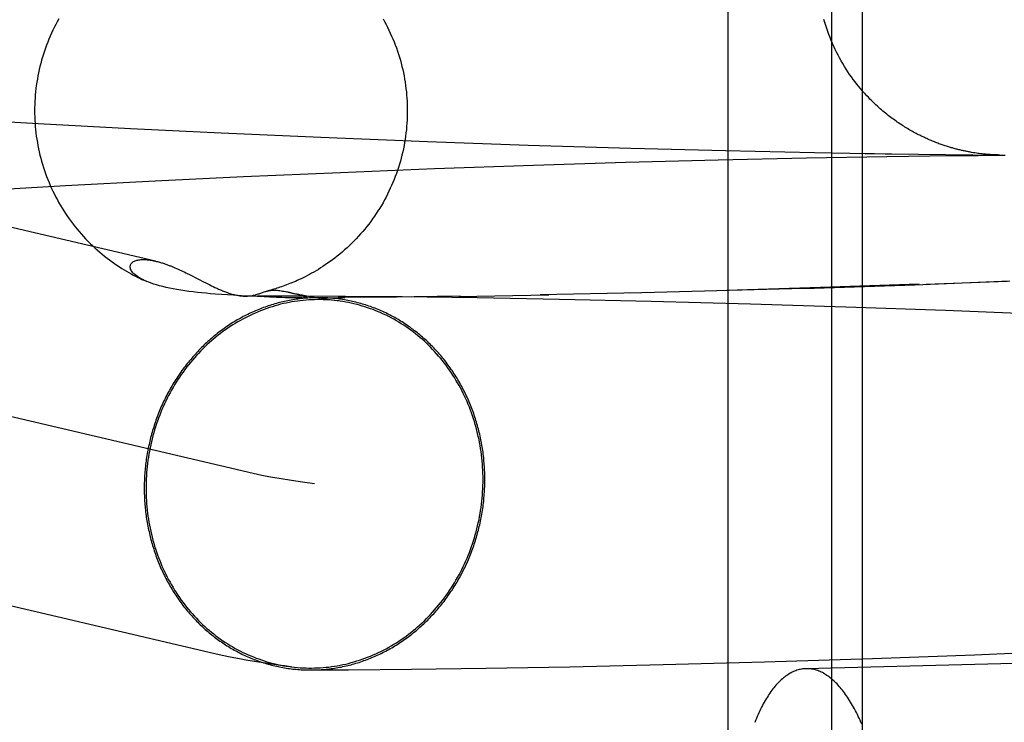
# Model space of a CAD drawing. Header units: inches. Extents: x 0 to 215, y 0 to 139.
# Tile 29 of 111: x 105.1534 to 105.2564, y 51.5381 to 51.6116. Entities that reach past the tile are written whole.
import ezdxf

# ---------------------------------------------------------------- set-up
doc = ezdxf.new("R2010")
doc.units = ezdxf.units.IN
doc.header["$LTSCALE"] = 11.804375
doc.header["$MEASUREMENT"] = 0
doc.linetypes.add('HIDDEN', pattern=[0.2, 0.1, -0.1])
doc.layers.add('DEFAULT_2', color=8, linetype='HIDDEN')

msp = doc.modelspace()

# ---------------------------------------------------------------- linework, layer by layer
at = {"layer": 'DEFAULT_2', "color": 8, "linetype": 'HIDDEN'}
for p, q in [((105.22748, 51.67428), (105.22748, 51.51803)), ((105.23832, 51.67428), (105.23832, 51.51803)), ((105.24155, 51.67428), (105.24155, 51.51803)), ((105.1676, 51.58634), (105.06597, 51.61014)), ((105.14683, 51.60122), (105.15532, 51.60072)), ((105.15532, 51.60072), (105.16497, 51.60021)), ((105.16497, 51.60021), (105.17447, 51.59975)), ((105.17447, 51.59975), (105.1849, 51.59929)), ((105.1849, 51.59929), (105.19605, 51.59885)), ((105.19605, 51.59885), (105.20659, 51.59848)), ((105.20659, 51.59848), (105.21733, 51.59815)), ((105.21733, 51.59815), (105.22722, 51.5979)), ((105.22722, 51.5979), (105.23655, 51.5977)), ((105.2168, 51.59667), (105.22647, 51.59693)), ((105.22647, 51.59693), (105.2357, 51.59714)), ((105.2357, 51.59714), (105.24412, 51.59729)), ((105.23655, 51.5977), (105.24025, 51.59763)), ((105.24025, 51.59763), (105.24184, 51.5976)), ((105.24184, 51.5976), (105.24281, 51.59759)), ((105.24281, 51.59759), (105.24395, 51.59757)), ((105.24395, 51.59757), (105.24459, 51.59756)), ((105.24412, 51.59729), (105.25087, 51.59738)), ((105.24459, 51.59756), (105.25595, 51.59743)), ((105.25087, 51.59738), (105.25185, 51.59739)), ((105.25185, 51.59739), (105.2527, 51.5974)), ((105.2527, 51.5974), (105.25328, 51.5974)), ((105.25332, 51.59766), (105.25316, 51.59768)), ((105.25328, 51.5974), (105.25367, 51.5974)), ((105.25348, 51.59763), (105.25332, 51.59766)), ((105.25364, 51.59761), (105.25348, 51.59763)), ((105.25379, 51.59759), (105.25364, 51.59761)), ((105.25367, 51.5974), (105.25391, 51.59741)), ((105.25394, 51.59757), (105.25379, 51.59759)), ((105.25391, 51.59741), (105.25413, 51.59741)), ((105.25409, 51.59755), (105.25394, 51.59757)), ((105.25423, 51.59754), (105.25409, 51.59755)), ((105.25413, 51.59741), (105.25433, 51.59741)), ((105.25436, 51.59752), (105.25423, 51.59754)), ((105.25433, 51.59741), (105.25452, 51.59741)), ((105.25449, 51.59751), (105.25436, 51.59752)), ((105.25461, 51.5975), (105.25449, 51.59751)), ((105.25452, 51.59741), (105.2547, 51.59741)), ((105.25472, 51.59749), (105.25461, 51.5975)), ((105.25483, 51.59748), (105.25472, 51.59749)), ((105.25493, 51.59748), (105.25483, 51.59748)), ((105.25502, 51.59747), (105.25493, 51.59748)), ((105.2551, 51.59746), (105.25502, 51.59747)), ((105.25522, 51.59746), (105.2551, 51.59746)), ((105.25532, 51.59745), (105.25522, 51.59746)), ((105.25541, 51.59745), (105.25532, 51.59745)), ((105.25552, 51.59744), (105.25541, 51.59745)), ((105.25561, 51.59744), (105.25552, 51.59744)), ((105.25571, 51.59744), (105.25561, 51.59744)), ((105.2558, 51.59743), (105.25573, 51.59744)), ((105.25588, 51.59743), (105.25582, 51.59743)), ((105.25594, 51.59743), (105.25589, 51.59743)), ((105.25599, 51.59742), (105.25606, 51.59742)), ((105.25606, 51.59742), (105.25649, 51.59743)), ((105.18696, 51.59562), (105.19677, 51.59601)), ((105.19677, 51.59601), (105.20714, 51.59637)), ((105.20714, 51.59637), (105.2168, 51.59667)), ((105.16755, 51.59473), (105.17679, 51.59517)), ((105.17679, 51.59517), (105.18696, 51.59562)), ((105.1778, 51.56413), (105.04841, 51.59443)), ((105.14998, 51.59376), (105.15819, 51.59423)), ((105.15819, 51.59423), (105.16755, 51.59473)), ((105.16948, 51.5857), (105.16963, 51.58564)), ((105.16963, 51.58564), (105.16977, 51.58558)), ((105.16977, 51.58558), (105.1699, 51.58552)), ((105.1699, 51.58552), (105.17003, 51.58546)), ((105.17003, 51.58546), (105.17016, 51.5854)), ((105.17016, 51.5854), (105.17028, 51.58535)), ((105.17028, 51.58535), (105.1704, 51.58529)), ((105.1704, 51.58529), (105.17058, 51.58521)), ((105.17058, 51.58521), (105.17075, 51.58512)), ((105.17075, 51.58512), (105.17092, 51.58504)), ((105.17092, 51.58504), (105.17114, 51.58493)), ((105.17114, 51.58493), (105.17141, 51.58479)), ((105.17141, 51.58479), (105.17181, 51.58459)), ((105.17255, 51.58421), (105.17291, 51.58403)), ((105.17291, 51.58403), (105.17313, 51.58391)), ((105.17313, 51.58391), (105.17329, 51.58384)), ((105.17329, 51.58384), (105.17346, 51.58375)), ((105.17346, 51.58375), (105.17363, 51.58367)), ((105.17363, 51.58367), (105.17381, 51.58359)), ((105.23545, 51.58348), (105.21718, 51.583)), ((105.23718, 51.58356), (105.22738, 51.58327)), ((105.23545, 51.58348), (105.24704, 51.58386)), ((105.24749, 51.58391), (105.23718, 51.58356)), ((105.24704, 51.58386), (105.25697, 51.58428)), ((105.24823, 51.58391), (105.2567, 51.58423)), ((105.1745, 51.58284), (105.17382, 51.58289)), ((105.17514, 51.5828), (105.1745, 51.58284)), ((105.17575, 51.58276), (105.17514, 51.5828)), ((105.1766, 51.58271), (105.17575, 51.58276)), ((105.17735, 51.58266), (105.1766, 51.58271)), ((105.17712, 51.58268), (105.17825, 51.58269)), ((105.17822, 51.58262), (105.17735, 51.58266)), ((105.17895, 51.58259), (105.17822, 51.58262)), ((105.17825, 51.58269), (105.18008, 51.58269)), ((105.17957, 51.58256), (105.17895, 51.58259)), ((105.18024, 51.58254), (105.17957, 51.58256)), ((105.18008, 51.58269), (105.18306, 51.58269)), ((105.1808, 51.58252), (105.18024, 51.58254)), ((105.18117, 51.58251), (105.1808, 51.58252)), ((105.18149, 51.58251), (105.18117, 51.58251)), ((105.18229, 51.58289), (105.18133, 51.58312)), ((105.18142, 51.5831), (105.18178, 51.58301)), ((105.18175, 51.5825), (105.18149, 51.58251)), ((105.18198, 51.5825), (105.18175, 51.5825)), ((105.18217, 51.5825), (105.18198, 51.5825)), ((105.18233, 51.5825), (105.18217, 51.5825)), ((105.18226, 51.5829), (105.18279, 51.58277)), ((105.18233, 51.5825), (105.1874, 51.58252)), ((105.18254, 51.5825), (105.18243, 51.5825)), ((105.18264, 51.5825), (105.18254, 51.5825)), ((105.18273, 51.5825), (105.18264, 51.5825)), ((105.18279, 51.5825), (105.18273, 51.5825)), ((105.18285, 51.58251), (105.18279, 51.5825)), ((105.18291, 51.58251), (105.18285, 51.58251)), ((105.18294, 51.58251), (105.18292, 51.58251)), ((105.18298, 51.58251), (105.18296, 51.58251)), ((105.18302, 51.58251), (105.183, 51.58251)), ((105.18305, 51.58251), (105.18304, 51.58251)), ((105.18306, 51.58269), (105.18746, 51.58268)), ((105.18399, 51.58257), (105.18359, 51.58264)), ((105.18443, 51.5825), (105.18399, 51.58257)), ((105.18493, 51.58242), (105.18443, 51.5825)), ((105.18548, 51.58234), (105.18493, 51.58242)), ((105.19279, 51.58256), (105.18671, 51.58252)), ((105.18746, 51.58268), (105.19341, 51.58262)), ((105.19949, 51.58266), (105.19223, 51.58257)), ((105.19341, 51.58262), (105.20125, 51.58252)), ((105.19934, 51.58265), (105.20875, 51.5828)), ((105.20125, 51.58252), (105.20987, 51.58236)), ((105.21834, 51.58301), (105.20784, 51.5828)), ((105.18608, 51.58226), (105.18548, 51.58234)), ((105.20987, 51.58236), (105.21944, 51.58215)), ((105.21944, 51.58215), (105.22984, 51.58187)), ((105.22984, 51.58187), (105.23981, 51.58156)), ((105.23981, 51.58156), (105.25025, 51.58119)), ((105.25025, 51.58119), (105.25984, 51.5808)), ((105.17381, 51.54525), (105.04401, 51.57565)), ((105.25327, 51.54516), (105.26429, 51.54561)), ((105.22071, 51.54413), (105.23131, 51.54442)), ((105.23131, 51.54442), (105.2426, 51.54478)), ((105.2426, 51.54478), (105.25327, 51.54516)), ((105.18386, 51.54357), (105.18777, 51.54359)), ((105.18777, 51.54359), (105.19439, 51.54365)), ((105.19439, 51.54365), (105.20215, 51.54375)), ((105.20215, 51.54375), (105.21096, 51.54391)), ((105.21096, 51.54391), (105.22071, 51.54413))]:
    msp.add_line(p, q, dxfattribs=at)
for points in [[(105.15748, 51.61167), (105.15731, 51.61138), (105.15716, 51.61108), (105.157, 51.61078), (105.15685, 51.61048), (105.15671, 51.61018), (105.15658, 51.60987), (105.15644, 51.60956), (105.15632, 51.60925), (105.1562, 51.60894), (105.15608, 51.60862), (105.15597, 51.60831), (105.15586, 51.60799), (105.15577, 51.60767), (105.15567, 51.60734), (105.15558, 51.60702), (105.1555, 51.60669), (105.15542, 51.60637), (105.15535, 51.60604), (105.15529, 51.60571), (105.15523, 51.60538), (105.15517, 51.60505), (105.15512, 51.60472), (105.15508, 51.60439), (105.15504, 51.60405), (105.15501, 51.60372), (105.15499, 51.60338), (105.15497, 51.60305), (105.15495, 51.60271), (105.15494, 51.60238), (105.15494, 51.60207)], [(105.1914, 51.61168), (105.19156, 51.61139), (105.19172, 51.61109), (105.19187, 51.61079), (105.19202, 51.61049), (105.19216, 51.61019), (105.1923, 51.60988), (105.19243, 51.60957), (105.19256, 51.60926), (105.19268, 51.60895), (105.1928, 51.60863), (105.19291, 51.60831), (105.19302, 51.608), (105.19312, 51.60767), (105.19321, 51.60735), (105.1933, 51.60703), (105.19338, 51.6067), (105.19346, 51.60637), (105.19353, 51.60605), (105.1936, 51.60572), (105.19366, 51.60538), (105.19371, 51.60505), (105.19376, 51.60472), (105.1938, 51.60439), (105.19384, 51.60405), (105.19387, 51.60372), (105.1939, 51.60338), (105.19392, 51.60305), (105.19393, 51.60271), (105.19394, 51.60238), (105.19394, 51.60207)], [(105.25316, 51.59768), (105.25299, 51.59771), (105.25291, 51.59773), (105.25282, 51.59774), (105.25273, 51.59776), (105.25265, 51.59777), (105.25256, 51.59779), (105.25247, 51.59781), (105.25239, 51.59782), (105.2523, 51.59784), (105.25221, 51.59786), (105.25212, 51.59788), (105.25203, 51.5979), (105.25194, 51.59792), (105.25184, 51.59794), (105.25175, 51.59797), (105.25165, 51.59799), (105.25156, 51.59801), (105.25146, 51.59804), (105.25137, 51.59806), (105.25127, 51.59809), (105.25117, 51.59811), (105.25107, 51.59814), (105.25097, 51.59817), (105.25086, 51.5982), (105.25076, 51.59823), (105.25066, 51.59826), (105.25055, 51.59829), (105.25045, 51.59833), (105.25034, 51.59836), (105.25023, 51.59839), (105.25012, 51.59843), (105.25001, 51.59847), (105.2499, 51.5985), (105.24979, 51.59854), (105.24968, 51.59858), (105.24957, 51.59862), (105.24946, 51.59867), (105.24934, 51.59871), (105.24923, 51.59875), (105.24911, 51.5988), (105.249, 51.59884), (105.24888, 51.59889), (105.24876, 51.59894), (105.24864, 51.59899), (105.24853, 51.59904), (105.24841, 51.59909), (105.24829, 51.59915), (105.24816, 51.5992), (105.24804, 51.59926), (105.24792, 51.59932), (105.2478, 51.59937), (105.24767, 51.59943), (105.24755, 51.5995), (105.24743, 51.59956), (105.2473, 51.59962), (105.24717, 51.59969), (105.24705, 51.59976), (105.24692, 51.59983), (105.24679, 51.5999), (105.24666, 51.59997), (105.24653, 51.60004), (105.2464, 51.60012), (105.24627, 51.6002), (105.24614, 51.60028), (105.24601, 51.60036), (105.24588, 51.60044), (105.24575, 51.60052), (105.24562, 51.60061), (105.24548, 51.6007), (105.24535, 51.60079), (105.24521, 51.60088), (105.24508, 51.60097), (105.24494, 51.60107), (105.24481, 51.60117), (105.24467, 51.60127), (105.24454, 51.60137), (105.2444, 51.60147), (105.24426, 51.60158), (105.24412, 51.60169), (105.24398, 51.6018), (105.24385, 51.60191), (105.24371, 51.60203), (105.24356, 51.60215), (105.24342, 51.60227), (105.24328, 51.6024), (105.24313, 51.60254), (105.24298, 51.60268), (105.24282, 51.60282), (105.24267, 51.60297), (105.24251, 51.60313), (105.24235, 51.60329), (105.24218, 51.60347), (105.24201, 51.60364), (105.24184, 51.60383), (105.24167, 51.60402), (105.24149, 51.60422), (105.24132, 51.60443), (105.24114, 51.60464), (105.24097, 51.60486), (105.24079, 51.6051), (105.2406, 51.60534), (105.24041, 51.6056), (105.24022, 51.60587), (105.24004, 51.60615), (105.23985, 51.60643), (105.23967, 51.60671), (105.2395, 51.607), (105.23933, 51.60729), (105.23917, 51.60759), (105.23901, 51.60788), (105.23886, 51.60818), (105.23871, 51.60848), (105.23857, 51.60879), (105.23843, 51.60909), (105.2383, 51.6094), (105.23817, 51.60971), (105.23805, 51.61003), (105.23793, 51.61034), (105.23782, 51.61066), (105.23772, 51.61098), (105.23762, 51.6113), (105.23752, 51.61162)], [(105.15494, 51.60207), (105.15494, 51.60176), (105.15495, 51.60142), (105.15497, 51.60109), (105.15499, 51.60075), (105.15501, 51.60042), (105.15504, 51.60008), (105.15508, 51.59975), (105.15512, 51.59941), (105.15517, 51.59908), (105.15523, 51.59875), (105.15529, 51.59842), (105.15535, 51.59809), (105.15543, 51.59776), (105.1555, 51.59743), (105.15559, 51.59711), (105.15567, 51.59678), (105.15577, 51.59646), (105.15587, 51.59614), (105.15597, 51.59582), (105.15608, 51.5955), (105.1562, 51.59518), (105.15632, 51.59487), (105.15645, 51.59456), (105.15658, 51.59425), (105.15672, 51.59394), (105.15686, 51.59364), (105.15701, 51.59334), (105.15716, 51.59304), (105.15732, 51.59274), (105.15749, 51.59245), (105.15766, 51.59216), (105.15783, 51.59187), (105.15801, 51.59158), (105.15819, 51.5913), (105.15838, 51.59102), (105.15857, 51.59075), (105.15877, 51.59048), (105.15898, 51.59021), (105.15918, 51.58994), (105.15939, 51.58968), (105.15961, 51.58942), (105.15983, 51.58917), (105.16006, 51.58892), (105.16028, 51.58868), (105.16052, 51.58843), (105.16076, 51.58819), (105.161, 51.58796), (105.16125, 51.58773), (105.1615, 51.5875), (105.16175, 51.58728), (105.16201, 51.58707), (105.16227, 51.58686), (105.16253, 51.58665), (105.16278, 51.58646), (105.16304, 51.58627), (105.1633, 51.58609), (105.16355, 51.58591), (105.16381, 51.58574), (105.16406, 51.58558), (105.16431, 51.58543), (105.16456, 51.58528), (105.1648, 51.58514), (105.16504, 51.58501), (105.16527, 51.58488), (105.16551, 51.58476), (105.16573, 51.58464), (105.16595, 51.58454), (105.16617, 51.58443), (105.16638, 51.58434), (105.16653, 51.58427)], [(105.19394, 51.60207), (105.19394, 51.60176), (105.19393, 51.60142), (105.19392, 51.60109), (105.1939, 51.60075), (105.19387, 51.60042), (105.19384, 51.60008), (105.1938, 51.59975), (105.19376, 51.59941), (105.19371, 51.59908), (105.19366, 51.59875), (105.1936, 51.59842), (105.19353, 51.59809), (105.19346, 51.59776), (105.19338, 51.59743), (105.1933, 51.59711), (105.19321, 51.59678), (105.19312, 51.59646), (105.19302, 51.59614), (105.19291, 51.59582), (105.1928, 51.5955), (105.19268, 51.59519), (105.19256, 51.59487), (105.19243, 51.59456), (105.1923, 51.59425), (105.19216, 51.59395), (105.19202, 51.59364), (105.19187, 51.59334), (105.19172, 51.59304), (105.19156, 51.59275), (105.1914, 51.59245), (105.19123, 51.59216), (105.19105, 51.59187), (105.19087, 51.59159), (105.19069, 51.59131), (105.1905, 51.59103), (105.19031, 51.59075), (105.19011, 51.59048), (105.18991, 51.59021), (105.1897, 51.58995), (105.18949, 51.58969), (105.18927, 51.58943), (105.18905, 51.58918), (105.18883, 51.58893), (105.1886, 51.58868), (105.18836, 51.58844), (105.18813, 51.5882), (105.18788, 51.58796), (105.18763, 51.58773), (105.18738, 51.5875), (105.18712, 51.58728), (105.18687, 51.58707), (105.18661, 51.58686), (105.18636, 51.58666), (105.1861, 51.58647), (105.18585, 51.58628), (105.1856, 51.58611), (105.18536, 51.58594), (105.18511, 51.58578), (105.18487, 51.58562), (105.18463, 51.58547), (105.1844, 51.58533), (105.18417, 51.58519), (105.18393, 51.58506), (105.18371, 51.58494), (105.18348, 51.58482), (105.18326, 51.58471), (105.18305, 51.5846), (105.18284, 51.5845), (105.18263, 51.5844), (105.18243, 51.58431), (105.18223, 51.58422), (105.18204, 51.58414), (105.18185, 51.58406), (105.18166, 51.58398), (105.18148, 51.58391), (105.1813, 51.58384), (105.18112, 51.58378), (105.18095, 51.58372), (105.18078, 51.58366), (105.18061, 51.5836), (105.18045, 51.58355), (105.18029, 51.5835), (105.18013, 51.58345), (105.17997, 51.5834), (105.17982, 51.58336), (105.17967, 51.58331), (105.17952, 51.58327), (105.17938, 51.58324), (105.17924, 51.5832)], [(105.2547, 51.59741), (105.25487, 51.59741), (105.25494, 51.59742)], [(105.25494, 51.59742), (105.25509, 51.59742), (105.25516, 51.59742), (105.25523, 51.59742), (105.25529, 51.59742)], [(105.25529, 51.59742), (105.25541, 51.59742), (105.25547, 51.59742), (105.25552, 51.59742), (105.25557, 51.59742), (105.25567, 51.59742)], [(105.25567, 51.59742), (105.25572, 51.59742), (105.25576, 51.59742), (105.25584, 51.59742)], [(105.25584, 51.59742), (105.25588, 51.59742), (105.25592, 51.59742), (105.25599, 51.59742)], [(105.16642, 51.58432), (105.16622, 51.58442), (105.16603, 51.58452), (105.16586, 51.58462), (105.1657, 51.58472), (105.16556, 51.58482), (105.16544, 51.58492), (105.16533, 51.58502), (105.16523, 51.58512), (105.16515, 51.58521), (105.16509, 51.58531), (105.16503, 51.5854), (105.16499, 51.58549), (105.16496, 51.58558), (105.16494, 51.58566), (105.16494, 51.58574), (105.16494, 51.58582), (105.16496, 51.58589), (105.16498, 51.58596), (105.16502, 51.58603), (105.16506, 51.58609), (105.16511, 51.58615), (105.16517, 51.5862), (105.16523, 51.58625), (105.1653, 51.58629), (105.16538, 51.58633), (105.16547, 51.58637), (105.16555, 51.5864), (105.16565, 51.58643), (105.16574, 51.58645), (105.16584, 51.58647), (105.16594, 51.58648), (105.16605, 51.58649), (105.16615, 51.5865), (105.16626, 51.5865), (105.16637, 51.5865), (105.16648, 51.5865), (105.16659, 51.58649), (105.16671, 51.58648), (105.16682, 51.58647), (105.16693, 51.58646), (105.16704, 51.58644), (105.16716, 51.58643), (105.16727, 51.58641), (105.16738, 51.58638), (105.16749, 51.58636), (105.1676, 51.58634)], [(105.1676, 51.58634), (105.1677, 51.58631), (105.16781, 51.58628), (105.16791, 51.58626), (105.16801, 51.58623), (105.16811, 51.5862), (105.16821, 51.58617), (105.1683, 51.58614), (105.1684, 51.58611), (105.16849, 51.58608), (105.16858, 51.58605), (105.16867, 51.58602), (105.16876, 51.58599), (105.16885, 51.58595), (105.16893, 51.58592), (105.16902, 51.58589), (105.1691, 51.58586), (105.16918, 51.58583), (105.16926, 51.5858), (105.16933, 51.58576), (105.16941, 51.58573), (105.16948, 51.5857)], [(105.17181, 51.58459), (105.1721, 51.58444), (105.17216, 51.58441), (105.17255, 51.58421)], [(105.17382, 51.58289), (105.17335, 51.58293), (105.17288, 51.58297), (105.17242, 51.58302), (105.17197, 51.58307), (105.17152, 51.58312), (105.17108, 51.58317), (105.17065, 51.58323), (105.17023, 51.5833), (105.16983, 51.58336), (105.16943, 51.58343), (105.16905, 51.58351), (105.16869, 51.58359), (105.16834, 51.58367), (105.16801, 51.58376), (105.1677, 51.58384), (105.16741, 51.58393), (105.16714, 51.58403), (105.16688, 51.58412), (105.16664, 51.58422), (105.16653, 51.58427)], [(105.17381, 51.58359), (105.1739, 51.58354), (105.174, 51.5835), (105.17409, 51.58346), (105.17419, 51.58342), (105.17428, 51.58337), (105.17438, 51.58333), (105.17448, 51.58329), (105.17459, 51.58324), (105.17469, 51.5832), (105.1748, 51.58316), (105.17491, 51.58312), (105.17502, 51.58308), (105.17513, 51.58304), (105.17525, 51.583), (105.17536, 51.58296), (105.17548, 51.58293), (105.17559, 51.58289), (105.17571, 51.58286), (105.17582, 51.58283), (105.17594, 51.5828), (105.17605, 51.58278), (105.17617, 51.58276), (105.17629, 51.58274), (105.17641, 51.58272), (105.17652, 51.5827), (105.17664, 51.58269), (105.17676, 51.58268), (105.17687, 51.58268), (105.17699, 51.58267), (105.17707, 51.58267)], [(105.18459, 51.58251), (105.18441, 51.58251), (105.18423, 51.58251), (105.18406, 51.5825), (105.18388, 51.58249), (105.18371, 51.58248), (105.18353, 51.58247), (105.18336, 51.58246), (105.18318, 51.58245), (105.18301, 51.58243), (105.18283, 51.58241), (105.18266, 51.58239), (105.18248, 51.58237), (105.18231, 51.58234), (105.18214, 51.58232), (105.18196, 51.58229), (105.18179, 51.58226), (105.18162, 51.58223), (105.18144, 51.58219), (105.18127, 51.58216), (105.1811, 51.58212), (105.18093, 51.58208), (105.18075, 51.58204), (105.18058, 51.582), (105.18041, 51.58196), (105.18024, 51.58191), (105.18007, 51.58186), (105.1799, 51.58181), (105.17973, 51.58176), (105.17956, 51.58171), (105.17939, 51.58165), (105.17923, 51.58159), (105.17906, 51.58153), (105.17889, 51.58147), (105.17872, 51.58141), (105.17856, 51.58135), (105.17839, 51.58128), (105.17823, 51.58121), (105.17806, 51.58114), (105.1779, 51.58107), (105.17774, 51.581), (105.17757, 51.58092), (105.17741, 51.58085), (105.17725, 51.58077), (105.17709, 51.58069), (105.17693, 51.58061), (105.17677, 51.58053), (105.17661, 51.58044), (105.17645, 51.58035), (105.1763, 51.58027), (105.17614, 51.58018), (105.17599, 51.58008), (105.17583, 51.57999), (105.17568, 51.5799), (105.17552, 51.5798), (105.17537, 51.5797), (105.17522, 51.5796), (105.17507, 51.5795), (105.17492, 51.5794), (105.17477, 51.57929), (105.17462, 51.57919), (105.17448, 51.57908), (105.17433, 51.57897), (105.17419, 51.57886), (105.17404, 51.57875), (105.1739, 51.57863), (105.17376, 51.57852), (105.17362, 51.5784), (105.17348, 51.57828), (105.17334, 51.57816), (105.1732, 51.57804), (105.17306, 51.57792), (105.17293, 51.5778), (105.17279, 51.57767), (105.17266, 51.57754), (105.17253, 51.57741), (105.1724, 51.57729), (105.17226, 51.57715), (105.17214, 51.57702), (105.17201, 51.57689), (105.17188, 51.57675), (105.17176, 51.57662), (105.17163, 51.57648), (105.17151, 51.57634), (105.17139, 51.5762), (105.17127, 51.57606), (105.17115, 51.57592), (105.17103, 51.57577), (105.17091, 51.57563), (105.1708, 51.57548), (105.17068, 51.57533), (105.17057, 51.57518), (105.17046, 51.57503), (105.17035, 51.57488), (105.17024, 51.57473), (105.17013, 51.57458), (105.17002, 51.57442), (105.16992, 51.57427), (105.16982, 51.57411), (105.16971, 51.57395), (105.16961, 51.57379), (105.16951, 51.57363), (105.16942, 51.57347), (105.16932, 51.57331), (105.16922, 51.57315), (105.16913, 51.57298), (105.16904, 51.57282), (105.16895, 51.57265), (105.16886, 51.57249), (105.16877, 51.57232), (105.16868, 51.57215), (105.1686, 51.57198), (105.16852, 51.57181), (105.16844, 51.57164), (105.16835, 51.57147), (105.16828, 51.57129), (105.1682, 51.57112), (105.16812, 51.57095), (105.16805, 51.57077), (105.16798, 51.57059), (105.16791, 51.57042), (105.16784, 51.57024), (105.16777, 51.57006), (105.1677, 51.56988), (105.16764, 51.56971), (105.16758, 51.56953), (105.16751, 51.56934), (105.16745, 51.56916), (105.1674, 51.56898), (105.16734, 51.5688), (105.16728, 51.56862), (105.16723, 51.56843), (105.16718, 51.56825), (105.16713, 51.56806), (105.16708, 51.56788), (105.16704, 51.56769), (105.16699, 51.56751), (105.16695, 51.56732), (105.16691, 51.56714), (105.16687, 51.56695), (105.16683, 51.56676), (105.16679, 51.56657), (105.16676, 51.56639), (105.16672, 51.5662), (105.16669, 51.56601), (105.16666, 51.56582), (105.16663, 51.56563), (105.16661, 51.56544), (105.16658, 51.56525), (105.16656, 51.56506), (105.16654, 51.56487), (105.16652, 51.56468), (105.1665, 51.56449), (105.16648, 51.5643), (105.16647, 51.56411), (105.16645, 51.56392), (105.16644, 51.56373), (105.16643, 51.56353), (105.16643, 51.56334), (105.16642, 51.56315), (105.16642, 51.56296), (105.16641, 51.56277), (105.16641, 51.56258)], [(105.17707, 51.58267), (105.1771, 51.58268), (105.17721, 51.58268), (105.17732, 51.58269), (105.17743, 51.5827), (105.17753, 51.58271), (105.17764, 51.58272), (105.17774, 51.58274), (105.17784, 51.58276), (105.17795, 51.58279), (105.17804, 51.58281), (105.17814, 51.58284), (105.17824, 51.58287), (105.17833, 51.5829), (105.17842, 51.58293), (105.17851, 51.58296), (105.17879, 51.58306)], [(105.17879, 51.58306), (105.17887, 51.58309), (105.17896, 51.58312), (105.17905, 51.58315), (105.17915, 51.58317), (105.17924, 51.5832)], [(105.17927, 51.58321), (105.17933, 51.58322), (105.17943, 51.58324), (105.17953, 51.58326), (105.17963, 51.58328), (105.17973, 51.58329), (105.17984, 51.5833), (105.17996, 51.5833), (105.18008, 51.5833), (105.1802, 51.5833), (105.18033, 51.58329), (105.18046, 51.58327), (105.1806, 51.58326), (105.18074, 51.58324), (105.18088, 51.58321), (105.18103, 51.58318), (105.18118, 51.58315), (105.18133, 51.58312)], [(105.18178, 51.58301), (105.18187, 51.58299), (105.18195, 51.58297), (105.18204, 51.58295), (105.18212, 51.58293)], [(105.18359, 51.58264), (105.18325, 51.5827), (105.18309, 51.58273), (105.18295, 51.58276), (105.18282, 51.58278), (105.1827, 51.58281), (105.18259, 51.58283), (105.18249, 51.58285), (105.1824, 51.58287), (105.18233, 51.58289)], [(105.18279, 51.58277), (105.1829, 51.58275), (105.18295, 51.58273), (105.183, 51.58272), (105.18305, 51.58271), (105.18309, 51.5827), (105.18313, 51.58269), (105.18316, 51.58268), (105.18319, 51.58267), (105.18322, 51.58266), (105.18325, 51.58265), (105.18327, 51.58265), (105.1833, 51.58264), (105.18332, 51.58263), (105.18333, 51.58263), (105.18335, 51.58262), (105.18336, 51.58261), (105.18337, 51.58261), (105.18338, 51.5826), (105.18338, 51.5826), (105.18339, 51.58259), (105.18339, 51.58259), (105.18339, 51.58258), (105.18339, 51.58258), (105.18339, 51.58257), (105.18338, 51.58257), (105.18338, 51.58256), (105.18337, 51.58256), (105.18336, 51.58256), (105.18335, 51.58255), (105.18334, 51.58255), (105.18333, 51.58255), (105.18332, 51.58254), (105.18331, 51.58254), (105.18329, 51.58254), (105.18328, 51.58254), (105.18327, 51.58253), (105.18325, 51.58253), (105.18323, 51.58253), (105.18322, 51.58253), (105.1832, 51.58253), (105.18318, 51.58252), (105.18316, 51.58252), (105.18315, 51.58252), (105.18313, 51.58252), (105.18311, 51.58252), (105.18309, 51.58252), (105.18307, 51.58252)], [(105.20205, 51.5635), (105.20205, 51.56369), (105.20205, 51.56388), (105.20204, 51.56407), (105.20204, 51.56427), (105.20203, 51.56446), (105.20202, 51.56465), (105.20201, 51.56484), (105.20199, 51.56503), (105.20198, 51.56522), (105.20196, 51.56541), (105.20195, 51.5656), (105.20193, 51.56579), (105.2019, 51.56598), (105.20188, 51.56616), (105.20186, 51.56635), (105.20183, 51.56654), (105.2018, 51.56673), (105.20177, 51.56692), (105.20174, 51.5671), (105.20171, 51.56729), (105.20167, 51.56748), (105.20164, 51.56766), (105.2016, 51.56785), (105.20156, 51.56803), (105.20152, 51.56822), (105.20147, 51.5684), (105.20143, 51.56859), (105.20138, 51.56877), (105.20133, 51.56895), (105.20128, 51.56913), (105.20123, 51.56931), (105.20118, 51.56949), (105.20112, 51.56967), (105.20107, 51.56985), (105.20101, 51.57003), (105.20095, 51.57021), (105.20089, 51.57039), (105.20082, 51.57056), (105.20076, 51.57074), (105.20069, 51.57092), (105.20063, 51.57109), (105.20056, 51.57126), (105.20048, 51.57144), (105.20041, 51.57161), (105.20034, 51.57178), (105.20026, 51.57195), (105.20019, 51.57212), (105.20011, 51.57229), (105.20003, 51.57246), (105.19995, 51.57262), (105.19986, 51.57279), (105.19978, 51.57295), (105.19969, 51.57312), (105.1996, 51.57328), (105.19951, 51.57344), (105.19942, 51.5736), (105.19933, 51.57377), (105.19924, 51.57392), (105.19914, 51.57408), (105.19905, 51.57424), (105.19895, 51.57439), (105.19885, 51.57455), (105.19875, 51.5747), (105.19865, 51.57486), (105.19854, 51.57501), (105.19844, 51.57516), (105.19833, 51.57531), (105.19822, 51.57545), (105.19811, 51.5756), (105.198, 51.57575), (105.19789, 51.57589), (105.19778, 51.57603), (105.19767, 51.57618), (105.19755, 51.57632), (105.19743, 51.57646), (105.19732, 51.57659), (105.1972, 51.57673), (105.19708, 51.57686), (105.19695, 51.577), (105.19683, 51.57713), (105.19671, 51.57726), (105.19658, 51.57739), (105.19645, 51.57752), (105.19633, 51.57765), (105.1962, 51.57777), (105.19607, 51.5779), (105.19594, 51.57802), (105.1958, 51.57814), (105.19567, 51.57826), (105.19553, 51.57838), (105.1954, 51.5785), (105.19526, 51.57861), (105.19512, 51.57873), (105.19499, 51.57884), (105.19485, 51.57895), (105.1947, 51.57906), (105.19456, 51.57917), (105.19442, 51.57927), (105.19428, 51.57938), (105.19413, 51.57948), (105.19398, 51.57958), (105.19384, 51.57968), (105.19369, 51.57978), (105.19354, 51.57988), (105.19339, 51.57997), (105.19324, 51.58007), (105.19309, 51.58016), (105.19294, 51.58025), (105.19278, 51.58034), (105.19263, 51.58043), (105.19248, 51.58051), (105.19232, 51.58059), (105.19216, 51.58068), (105.19201, 51.58076), (105.19185, 51.58084), (105.19169, 51.58091), (105.19153, 51.58099), (105.19137, 51.58106), (105.19121, 51.58113), (105.19105, 51.5812), (105.19089, 51.58127), (105.19073, 51.58134), (105.19056, 51.5814), (105.1904, 51.58146), (105.19023, 51.58152), (105.19007, 51.58158), (105.1899, 51.58164), (105.18974, 51.5817), (105.18957, 51.58175), (105.1894, 51.5818), (105.18924, 51.58185), (105.18907, 51.5819), (105.1889, 51.58195), (105.18873, 51.58199), (105.18856, 51.58204), (105.18839, 51.58208), (105.18822, 51.58212), (105.18805, 51.58215), (105.18788, 51.58219), (105.18771, 51.58222), (105.18754, 51.58225), (105.18736, 51.58228), (105.18719, 51.58231), (105.18702, 51.58234), (105.18685, 51.58236), (105.18667, 51.58239), (105.1865, 51.58241), (105.18633, 51.58243), (105.18615, 51.58244), (105.18598, 51.58246), (105.1858, 51.58247), (105.18563, 51.58248), (105.18545, 51.58249), (105.18528, 51.5825), (105.18511, 51.58251), (105.18493, 51.58251), (105.18476, 51.58251), (105.18459, 51.58251)], [(105.18674, 51.58217), (105.18661, 51.58219), (105.18631, 51.58222), (105.18601, 51.58225), (105.18572, 51.58227), (105.18542, 51.58229), (105.18512, 51.5823), (105.18483, 51.58231), (105.18453, 51.58231), (105.18423, 51.5823), (105.18393, 51.58229), (105.18364, 51.58228), (105.18334, 51.58225), (105.18304, 51.58223), (105.18274, 51.58219), (105.18245, 51.58216), (105.18215, 51.58211), (105.18186, 51.58207), (105.18156, 51.58201), (105.18127, 51.58195), (105.18097, 51.58189), (105.18068, 51.58182), (105.18039, 51.58174), (105.1801, 51.58166), (105.17981, 51.58157), (105.17952, 51.58148), (105.17924, 51.58138), (105.17895, 51.58128), (105.17867, 51.58117), (105.17839, 51.58106), (105.17811, 51.58094), (105.17783, 51.58082), (105.17755, 51.58069), (105.17728, 51.58056), (105.17701, 51.58042), (105.17673, 51.58028), (105.17647, 51.58013), (105.1762, 51.57998), (105.17594, 51.57982), (105.17567, 51.57966), (105.17542, 51.57949), (105.17516, 51.57932), (105.1749, 51.57915), (105.17465, 51.57896), (105.1744, 51.57878), (105.17416, 51.57859), (105.17392, 51.57839), (105.17368, 51.5782), (105.17344, 51.57799), (105.17321, 51.57779), (105.17297, 51.57757), (105.17275, 51.57736), (105.17252, 51.57714), (105.1723, 51.57691), (105.17208, 51.57669), (105.17187, 51.57645), (105.17166, 51.57622), (105.17145, 51.57598), (105.17125, 51.57574), (105.17105, 51.57549), (105.17085, 51.57524), (105.17066, 51.57499), (105.17047, 51.57473), (105.17029, 51.57447), (105.17011, 51.57421), (105.16993, 51.57394), (105.16976, 51.57367), (105.16959, 51.5734), (105.16943, 51.57312), (105.16927, 51.57284), (105.16911, 51.57256), (105.16896, 51.57228), (105.16882, 51.57199), (105.16867, 51.5717), (105.16854, 51.57141), (105.1684, 51.57111), (105.16827, 51.57082), (105.16815, 51.57052), (105.16803, 51.57022), (105.16791, 51.56991), (105.1678, 51.56961), (105.1677, 51.5693), (105.1676, 51.56899), (105.1675, 51.56868), (105.16741, 51.56837), (105.16732, 51.56806), (105.16724, 51.56774), (105.16716, 51.56743), (105.16709, 51.56711), (105.16702, 51.56679), (105.16696, 51.56647), (105.1669, 51.56615), (105.16685, 51.56583), (105.1668, 51.56551), (105.16676, 51.56518), (105.16672, 51.56486), (105.16669, 51.56453), (105.16666, 51.56421), (105.16664, 51.56388), (105.16662, 51.56356), (105.16661, 51.56323), (105.1666, 51.56291), (105.1666, 51.56258)], [(105.20186, 51.5635), (105.20186, 51.56382), (105.20185, 51.56415), (105.20184, 51.56447), (105.20182, 51.5648), (105.2018, 51.56512), (105.20177, 51.56544), (105.20174, 51.56577), (105.2017, 51.56609), (105.20166, 51.56641), (105.20161, 51.56673), (105.20156, 51.56705), (105.2015, 51.56736), (105.20144, 51.56768), (105.20137, 51.568), (105.2013, 51.56831), (105.20122, 51.56862), (105.20114, 51.56893), (105.20105, 51.56924), (105.20096, 51.56955), (105.20087, 51.56985), (105.20076, 51.57016), (105.20066, 51.57046), (105.20055, 51.57076), (105.20043, 51.57106), (105.20031, 51.57135), (105.20019, 51.57164), (105.20006, 51.57193), (105.19993, 51.57222), (105.19979, 51.5725), (105.19965, 51.57279), (105.1995, 51.57307), (105.19935, 51.57334), (105.19919, 51.57362), (105.19903, 51.57389), (105.19887, 51.57415), (105.1987, 51.57442), (105.19853, 51.57468), (105.19835, 51.57494), (105.19817, 51.57519), (105.19799, 51.57544), (105.1978, 51.57569), (105.19761, 51.57593), (105.19741, 51.57617), (105.19721, 51.57641), (105.19701, 51.57664), (105.1968, 51.57687), (105.19659, 51.57709), (105.19638, 51.57732), (105.19616, 51.57753), (105.19594, 51.57774), (105.19572, 51.57795), (105.19549, 51.57816), (105.19526, 51.57836), (105.19502, 51.57855), (105.19479, 51.57874), (105.19455, 51.57893), (105.1943, 51.57911), (105.19406, 51.57929), (105.19381, 51.57946), (105.19356, 51.57963), (105.1933, 51.57979), (105.19305, 51.57995), (105.19279, 51.5801), (105.19253, 51.58025), (105.19226, 51.5804), (105.192, 51.58053), (105.19173, 51.58067), (105.19146, 51.5808), (105.19118, 51.58092), (105.19091, 51.58104), (105.19063, 51.58115), (105.19035, 51.58126), (105.19007, 51.58136), (105.18979, 51.58146), (105.18951, 51.58156), (105.18922, 51.58164), (105.18894, 51.58172), (105.18865, 51.5818), (105.18836, 51.58187), (105.18807, 51.58194), (105.18778, 51.582), (105.18749, 51.58206), (105.18719, 51.5821), (105.1869, 51.58215), (105.18608, 51.58226)], [(105.18423, 51.56304), (105.18298, 51.56321), (105.18182, 51.56338), (105.18074, 51.56356), (105.17962, 51.56375), (105.17871, 51.56393), (105.1778, 51.56413)], [(105.18172, 51.54391), (105.18186, 51.54389), (105.18215, 51.54386), (105.18245, 51.54383), (105.18274, 51.54381), (105.18304, 51.54379), (105.18334, 51.54378), (105.18364, 51.54377), (105.18393, 51.54377), (105.18423, 51.54378), (105.18453, 51.54379), (105.18483, 51.5438), (105.18512, 51.54383), (105.18542, 51.54385), (105.18572, 51.54388), (105.18601, 51.54392), (105.18631, 51.54397), (105.18661, 51.54401), (105.1869, 51.54407), (105.18719, 51.54413), (105.18749, 51.54419), (105.18778, 51.54426), (105.18807, 51.54434), (105.18836, 51.54442), (105.18865, 51.54451), (105.18894, 51.5446), (105.18922, 51.5447), (105.18951, 51.5448), (105.18979, 51.54491), (105.19007, 51.54502), (105.19035, 51.54514), (105.19063, 51.54526), (105.19091, 51.54539), (105.19118, 51.54552), (105.19146, 51.54566), (105.19173, 51.5458), (105.192, 51.54595), (105.19226, 51.5461), (105.19253, 51.54626), (105.19279, 51.54642), (105.19305, 51.54659), (105.1933, 51.54676), (105.19356, 51.54693), (105.19381, 51.54712), (105.19406, 51.5473), (105.1943, 51.54749), (105.19455, 51.54769), (105.19479, 51.54788), (105.19502, 51.54809), (105.19526, 51.54829), (105.19549, 51.54851), (105.19572, 51.54872), (105.19594, 51.54894), (105.19616, 51.54917), (105.19638, 51.54939), (105.19659, 51.54963), (105.1968, 51.54986), (105.19701, 51.5501), (105.19721, 51.55034), (105.19741, 51.55059), (105.19761, 51.55084), (105.1978, 51.55109), (105.19799, 51.55135), (105.19817, 51.55161), (105.19835, 51.55187), (105.19853, 51.55214), (105.1987, 51.55241), (105.19887, 51.55268), (105.19903, 51.55296), (105.19919, 51.55324), (105.19935, 51.55352), (105.1995, 51.5538), (105.19965, 51.55409), (105.19979, 51.55438), (105.19993, 51.55467), (105.20006, 51.55497), (105.20019, 51.55526), (105.20031, 51.55556), (105.20043, 51.55586), (105.20055, 51.55617), (105.20066, 51.55647), (105.20076, 51.55678), (105.20087, 51.55709), (105.20096, 51.5574), (105.20105, 51.55771), (105.20114, 51.55802), (105.20122, 51.55834), (105.2013, 51.55865), (105.20137, 51.55897), (105.20144, 51.55929), (105.2015, 51.55961), (105.20156, 51.55993), (105.20161, 51.56025), (105.20166, 51.56057), (105.2017, 51.5609), (105.20174, 51.56122), (105.20177, 51.56155), (105.2018, 51.56187), (105.20182, 51.5622), (105.20184, 51.56252), (105.20185, 51.56285), (105.20186, 51.56317), (105.20186, 51.5635)], [(105.18388, 51.54357), (105.18406, 51.54357), (105.18423, 51.54357), (105.18441, 51.54358), (105.18458, 51.54359), (105.18476, 51.5436), (105.18493, 51.54361), (105.18511, 51.54362), (105.18528, 51.54363), (105.18545, 51.54365), (105.18563, 51.54367), (105.1858, 51.54369), (105.18598, 51.54371), (105.18615, 51.54374), (105.18633, 51.54376), (105.1865, 51.54379), (105.18667, 51.54382), (105.18685, 51.54385), (105.18702, 51.54388), (105.18719, 51.54392), (105.18736, 51.54396), (105.18754, 51.544), (105.18771, 51.54404), (105.18788, 51.54408), (105.18805, 51.54412), (105.18822, 51.54417), (105.18839, 51.54422), (105.18856, 51.54427), (105.18873, 51.54432), (105.1889, 51.54437), (105.18907, 51.54443), (105.18924, 51.54449), (105.1894, 51.54455), (105.18957, 51.54461), (105.18974, 51.54467), (105.1899, 51.54473), (105.19007, 51.5448), (105.19023, 51.54487), (105.1904, 51.54494), (105.19056, 51.54501), (105.19073, 51.54508), (105.19089, 51.54516), (105.19105, 51.54523), (105.19121, 51.54531), (105.19137, 51.54539), (105.19153, 51.54547), (105.19169, 51.54555), (105.19185, 51.54564), (105.19201, 51.54573), (105.19216, 51.54581), (105.19232, 51.5459), (105.19248, 51.546), (105.19263, 51.54609), (105.19278, 51.54618), (105.19294, 51.54628), (105.19309, 51.54638), (105.19324, 51.54648), (105.19339, 51.54658), (105.19354, 51.54668), (105.19369, 51.54679), (105.19384, 51.54689), (105.19398, 51.547), (105.19413, 51.54711), (105.19428, 51.54722), (105.19442, 51.54733), (105.19456, 51.54745), (105.1947, 51.54756), (105.19485, 51.54768), (105.19499, 51.5478), (105.19512, 51.54792), (105.19526, 51.54804), (105.1954, 51.54816), (105.19553, 51.54828), (105.19567, 51.54841), (105.1958, 51.54854), (105.19594, 51.54867), (105.19607, 51.54879), (105.1962, 51.54893), (105.19633, 51.54906), (105.19645, 51.54919), (105.19658, 51.54933), (105.19671, 51.54946), (105.19683, 51.5496), (105.19695, 51.54974), (105.19708, 51.54988), (105.1972, 51.55002), (105.19732, 51.55016), (105.19743, 51.55031), (105.19755, 51.55045), (105.19767, 51.5506), (105.19778, 51.55075), (105.19789, 51.5509), (105.198, 51.55105), (105.19811, 51.5512), (105.19822, 51.55135), (105.19833, 51.5515), (105.19844, 51.55166), (105.19854, 51.55181), (105.19865, 51.55197), (105.19875, 51.55213), (105.19885, 51.55229), (105.19895, 51.55245), (105.19905, 51.55261), (105.19914, 51.55277), (105.19924, 51.55293), (105.19933, 51.5531), (105.19942, 51.55326), (105.19951, 51.55343), (105.1996, 51.55359), (105.19969, 51.55376), (105.19978, 51.55393), (105.19986, 51.5541), (105.19995, 51.55427), (105.20003, 51.55444), (105.20011, 51.55461), (105.20019, 51.55479), (105.20026, 51.55496), (105.20034, 51.55513), (105.20041, 51.55531), (105.20048, 51.55549), (105.20056, 51.55566), (105.20063, 51.55584), (105.20069, 51.55602), (105.20076, 51.5562), (105.20082, 51.55637), (105.20089, 51.55655), (105.20095, 51.55674), (105.20101, 51.55692), (105.20107, 51.5571), (105.20112, 51.55728), (105.20118, 51.55746), (105.20123, 51.55765), (105.20128, 51.55783), (105.20133, 51.55802), (105.20138, 51.5582), (105.20143, 51.55839), (105.20147, 51.55857), (105.20152, 51.55876), (105.20156, 51.55894), (105.2016, 51.55913), (105.20164, 51.55932), (105.20167, 51.55951), (105.20171, 51.55969), (105.20174, 51.55988), (105.20177, 51.56007), (105.2018, 51.56026), (105.20183, 51.56045), (105.20186, 51.56064), (105.20188, 51.56083), (105.2019, 51.56102), (105.20193, 51.56121), (105.20195, 51.5614), (105.20196, 51.56159), (105.20198, 51.56178), (105.20199, 51.56197), (105.20201, 51.56216), (105.20202, 51.56235), (105.20203, 51.56255), (105.20204, 51.56274), (105.20204, 51.56293), (105.20205, 51.56312), (105.20205, 51.56331), (105.20205, 51.5635)], [(105.16641, 51.56258), (105.16641, 51.56239), (105.16642, 51.5622), (105.16642, 51.56201), (105.16643, 51.56181), (105.16643, 51.56162), (105.16644, 51.56143), (105.16645, 51.56124), (105.16647, 51.56105), (105.16648, 51.56086), (105.1665, 51.56067), (105.16652, 51.56048), (105.16654, 51.56029), (105.16656, 51.5601), (105.16658, 51.55992), (105.16661, 51.55973), (105.16663, 51.55954), (105.16666, 51.55935), (105.16669, 51.55916), (105.16672, 51.55898), (105.16676, 51.55879), (105.16679, 51.5586), (105.16683, 51.55842), (105.16687, 51.55823), (105.16691, 51.55805), (105.16695, 51.55786), (105.16699, 51.55768), (105.16704, 51.55749), (105.16708, 51.55731), (105.16713, 51.55713), (105.16718, 51.55695), (105.16723, 51.55677), (105.16728, 51.55659), (105.16734, 51.55641), (105.1674, 51.55623), (105.16745, 51.55605), (105.16751, 51.55587), (105.16758, 51.55569), (105.16764, 51.55552), (105.1677, 51.55534), (105.16777, 51.55516), (105.16784, 51.55499), (105.16791, 51.55482), (105.16798, 51.55464), (105.16805, 51.55447), (105.16812, 51.5543), (105.1682, 51.55413), (105.16828, 51.55396), (105.16835, 51.55379), (105.16844, 51.55362), (105.16852, 51.55346), (105.1686, 51.55329), (105.16868, 51.55313), (105.16877, 51.55296), (105.16886, 51.5528), (105.16895, 51.55264), (105.16904, 51.55248), (105.16913, 51.55231), (105.16922, 51.55216), (105.16932, 51.552), (105.16942, 51.55184), (105.16951, 51.55169), (105.16961, 51.55153), (105.16971, 51.55138), (105.16982, 51.55122), (105.16992, 51.55107), (105.17002, 51.55092), (105.17013, 51.55077), (105.17024, 51.55063), (105.17035, 51.55048), (105.17046, 51.55033), (105.17057, 51.55019), (105.17068, 51.55005), (105.1708, 51.5499), (105.17091, 51.54976), (105.17103, 51.54962), (105.17115, 51.54949), (105.17127, 51.54935), (105.17139, 51.54922), (105.17151, 51.54908), (105.17163, 51.54895), (105.17176, 51.54882), (105.17188, 51.54869), (105.17201, 51.54856), (105.17214, 51.54843), (105.17226, 51.54831), (105.1724, 51.54818), (105.17253, 51.54806), (105.17266, 51.54794), (105.17279, 51.54782), (105.17293, 51.5477), (105.17306, 51.54758), (105.1732, 51.54747), (105.17334, 51.54735), (105.17348, 51.54724), (105.17362, 51.54713), (105.17376, 51.54702), (105.1739, 51.54691), (105.17404, 51.54681), (105.17419, 51.5467), (105.17433, 51.5466), (105.17448, 51.5465), (105.17462, 51.5464), (105.17477, 51.5463), (105.17492, 51.5462), (105.17507, 51.54611), (105.17522, 51.54601), (105.17537, 51.54592), (105.17552, 51.54583), (105.17568, 51.54574), (105.17583, 51.54565), (105.17599, 51.54557), (105.17614, 51.54549), (105.1763, 51.5454), (105.17645, 51.54532), (105.17661, 51.54524), (105.17677, 51.54517), (105.17693, 51.54509), (105.17709, 51.54502), (105.17725, 51.54495), (105.17741, 51.54488), (105.17757, 51.54481), (105.17774, 51.54474), (105.1779, 51.54468), (105.17806, 51.54462), (105.17823, 51.54456), (105.17839, 51.5445), (105.17856, 51.54444), (105.17872, 51.54438), (105.17889, 51.54433), (105.17906, 51.54428), (105.17923, 51.54423), (105.17939, 51.54418), (105.17956, 51.54413), (105.17973, 51.54409), (105.1799, 51.54404), (105.18007, 51.544), (105.18024, 51.54396), (105.18041, 51.54393), (105.18058, 51.54389), (105.18075, 51.54386), (105.18093, 51.54383), (105.1811, 51.5438), (105.18127, 51.54377), (105.18144, 51.54374), (105.18162, 51.54372), (105.18179, 51.54369), (105.18196, 51.54367), (105.18214, 51.54365), (105.18231, 51.54364), (105.18248, 51.54362), (105.18266, 51.54361), (105.18283, 51.5436), (105.18301, 51.54359), (105.18318, 51.54358), (105.18336, 51.54357), (105.18353, 51.54357), (105.18371, 51.54357), (105.18386, 51.54357)], [(105.1666, 51.56258), (105.1666, 51.56226), (105.16661, 51.56193), (105.16662, 51.56161), (105.16664, 51.56128), (105.16666, 51.56096), (105.16669, 51.56064), (105.16672, 51.56031), (105.16676, 51.55999), (105.1668, 51.55967), (105.16685, 51.55935), (105.1669, 51.55903), (105.16696, 51.55872), (105.16702, 51.5584), (105.16709, 51.55808), (105.16716, 51.55777), (105.16724, 51.55746), (105.16732, 51.55715), (105.16741, 51.55684), (105.1675, 51.55653), (105.1676, 51.55623), (105.1677, 51.55592), (105.1678, 51.55562), (105.16791, 51.55532), (105.16803, 51.55502), (105.16815, 51.55473), (105.16827, 51.55444), (105.1684, 51.55415), (105.16854, 51.55386), (105.16867, 51.55358), (105.16882, 51.55329), (105.16896, 51.55301), (105.16911, 51.55274), (105.16927, 51.55246), (105.16943, 51.55219), (105.16959, 51.55193), (105.16976, 51.55166), (105.16993, 51.5514), (105.17011, 51.55114), (105.17029, 51.55089), (105.17047, 51.55064), (105.17066, 51.55039), (105.17085, 51.55015), (105.17105, 51.54991), (105.17125, 51.54967), (105.17145, 51.54944), (105.17166, 51.54921), (105.17187, 51.54899), (105.17208, 51.54876), (105.1723, 51.54855), (105.17252, 51.54834), (105.17275, 51.54813), (105.17297, 51.54792), (105.1732, 51.54772), (105.17344, 51.54753), (105.17368, 51.54734), (105.17392, 51.54715), (105.17416, 51.54697), (105.1744, 51.54679), (105.17465, 51.54662), (105.1749, 51.54645), (105.17516, 51.54629), (105.17542, 51.54613), (105.17567, 51.54598), (105.17594, 51.54583), (105.1762, 51.54568), (105.17647, 51.54555), (105.17673, 51.54541), (105.17701, 51.54528), (105.17728, 51.54516), (105.17755, 51.54504), (105.17783, 51.54493), (105.17811, 51.54482), (105.17839, 51.54472), (105.17867, 51.54462), (105.17895, 51.54452), (105.17924, 51.54444), (105.17952, 51.54436), (105.17981, 51.54428), (105.1801, 51.54421), (105.18039, 51.54414), (105.18068, 51.54408), (105.18097, 51.54402), (105.18127, 51.54398), (105.18156, 51.54393)], [(105.44417, 51.54892), (105.44405, 51.54895), (105.44394, 51.54898), (105.44382, 51.54901), (105.4437, 51.54903), (105.44358, 51.54905), (105.44346, 51.54906), (105.44334, 51.54907), (105.44322, 51.54908), (105.4431, 51.54908), (105.23565, 51.5437)], [(105.18172, 51.54391), (105.18108, 51.54399), (105.18043, 51.54408), (105.17977, 51.54418), (105.1791, 51.54428), (105.17841, 51.54439), (105.17771, 51.5445), (105.17703, 51.54461), (105.17638, 51.54473), (105.17579, 51.54484), (105.17524, 51.54495), (105.17473, 51.54505), (105.17426, 51.54515), (105.17381, 51.54525)], [(105.23565, 51.5437), (105.23554, 51.5437), (105.23542, 51.54369), (105.2353, 51.54368), (105.23518, 51.54366), (105.23506, 51.54363), (105.23494, 51.54361), (105.23482, 51.54357), (105.2347, 51.54354), (105.23458, 51.54349), (105.23446, 51.54345), (105.23434, 51.5434), (105.23422, 51.54334), (105.2341, 51.54328), (105.23399, 51.54322), (105.23387, 51.54315), (105.23375, 51.54308), (105.23364, 51.543), (105.23352, 51.54291), (105.23341, 51.54283), (105.23329, 51.54274), (105.23318, 51.54264), (105.23307, 51.54254), (105.23295, 51.54244), (105.23284, 51.54233), (105.23273, 51.54222), (105.23262, 51.5421), (105.23251, 51.54198), (105.23241, 51.54185), (105.2323, 51.54172), (105.23219, 51.54159), (105.23209, 51.54145), (105.23198, 51.54131), (105.23188, 51.54116), (105.23178, 51.54101), (105.23168, 51.54086), (105.23158, 51.5407), (105.23148, 51.54054), (105.23138, 51.54037), (105.23128, 51.5402), (105.23119, 51.54003), (105.23109, 51.53985), (105.231, 51.53967), (105.23091, 51.53948), (105.23082, 51.5393), (105.23073, 51.5391), (105.23064, 51.53891), (105.23055, 51.53871), (105.23047, 51.53851), (105.23038, 51.5383), (105.2303, 51.53809)], [(105.24149, 51.5379), (105.2414, 51.53811), (105.24131, 51.53832), (105.24122, 51.53852), (105.24112, 51.53872), (105.24103, 51.53892), (105.24093, 51.53912), (105.24083, 51.53931), (105.24073, 51.5395), (105.24063, 51.53968), (105.24053, 51.53986), (105.24043, 51.54004), (105.24032, 51.54021), (105.24022, 51.54038), (105.24012, 51.54055), (105.24001, 51.54071), (105.2399, 51.54087), (105.23979, 51.54102), (105.23969, 51.54117), (105.23958, 51.54132), (105.23947, 51.54146), (105.23935, 51.5416), (105.23924, 51.54173), (105.23913, 51.54186), (105.23902, 51.54199), (105.2389, 51.54211), (105.23879, 51.54222), (105.23867, 51.54234), (105.23856, 51.54245), (105.23844, 51.54255), (105.23832, 51.54265), (105.2382, 51.54274), (105.23809, 51.54284), (105.23797, 51.54292), (105.23785, 51.543), (105.23773, 51.54308), (105.23761, 51.54315), (105.23749, 51.54322), (105.23737, 51.54329), (105.23725, 51.54335), (105.23713, 51.5434), (105.23701, 51.54345), (105.23689, 51.5435), (105.23676, 51.54354), (105.23664, 51.54358), (105.23652, 51.54361), (105.2364, 51.54364), (105.23628, 51.54366), (105.23615, 51.54368), (105.23603, 51.54369), (105.23591, 51.5437), (105.23579, 51.5437), (105.23567, 51.5437)]]:
    msp.add_lwpolyline(points, dxfattribs=at)

doc.saveas('drawing.dxf')
